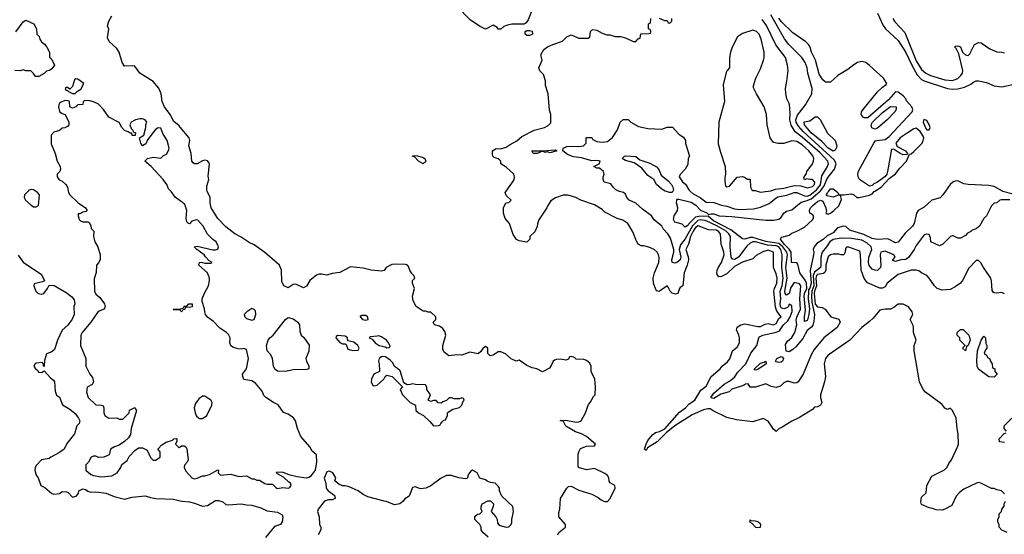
# Model space of a CAD drawing. Header units: inches. Extents: x 2348352 to 2479776, y 460422 to 613655.
# Tile 240 of 256: x 2358763 to 2366348, y 567355 to 571321. Entities that reach past the tile are written whole.
import ezdxf

# ---------------------------------------------------------------- set-up
doc = ezdxf.new("R2010")
doc.units = ezdxf.units.IN
doc.header["$MEASUREMENT"] = 0
for name, color, linetype in [('C3556', 7, 'Continuous'), ('C3557', 7, 'Continuous'), ('C3566', 7, 'Continuous'), ('C3567', 7, 'Continuous')]:
    doc.layers.add(name, color=color, linetype=linetype)

msp = doc.modelspace()

# ---------------------------------------------------------------- linework, layer by layer
at = {"layer": 'C3556', "color": 4}
for points, elevation in [([(2358827.2, 570000), (2358800.5, 569970), (2358796.3, 569950), (2358807.3, 569930), (2358850, 569891.3), (2358870, 569878), (2358890, 569878), (2358908, 569890), (2358914, 569970), (2358899, 569990), (2358884, 570000)], 108), ([(2359136.3, 570000), (2359138, 569990), (2359150, 569972), (2359214, 569910), (2359270, 569872), (2359282, 569850), (2359276, 569844), (2359250, 569838), (2359226, 569826), (2359214, 569826), (2359212, 569810), (2359221, 569781), (2359230, 569772), (2359250, 569762), (2359290, 569762), (2359296.9, 569756.9), (2359310, 569734), (2359312, 569712), (2359334, 569690), (2359332, 569650), (2359341, 569610), (2359364.7, 569570), (2359382, 569510), (2359382, 569470), (2359370, 569446), (2359354, 569430), (2359351.6, 569371.6), (2359336.9, 569323.1), (2359339.1, 569230), (2359350, 569206), (2359381, 569181), (2359414.8, 569130), (2359421, 569110), (2359414, 569090), (2359368.2, 569071.8), (2359310.8, 568990), (2359244, 568910), (2359234, 568890), (2359231, 568810), (2359271.3, 568710), (2359272, 568650), (2359302, 568590), (2359324.7, 568564.7), (2359331, 568530), (2359322, 568510), (2359282, 568490), (2359278, 568450), (2359291.3, 568410), (2359350, 568352), (2359390.9, 568350.9), (2359404.7, 568344.7), (2359410.9, 568330.9), (2359411.1, 568291.1), (2359418, 568270), (2359450, 568251.3), (2359510, 568252), (2359530, 568242), (2359556.4, 568243.6), (2359606, 568290), (2359608.4, 568311.6), (2359650, 568331.3), (2359662, 568310), (2359621, 568170), (2359616.9, 568123.1), (2359602, 568098), (2359570.9, 568069.1), (2359530, 568042), (2359494, 568030), (2359462, 568010), (2359451.6, 567968.4), (2359410, 567948.7), (2359370, 567948), (2359350, 567958), (2359330, 567958), (2359314, 567950), (2359292, 567910), (2359272, 567890), (2359271.3, 567850), (2359310, 567816), (2359330, 567807.7), (2359390, 567799.1), (2359473.6, 567806.4), (2359513.2, 567830), (2359542, 567870), (2359550, 567892), (2359590, 567924.7), (2359606.3, 567953.7), (2359650, 568002), (2359678, 568022), (2359710, 568022), (2359744.7, 568004.7), (2359770, 567946), (2359790, 567927.3), (2359810, 567926.8), (2359846, 567950), (2359846, 567990), (2359826, 568010), (2359856.4, 568043.6), (2359890, 568064.7), (2359939, 568081), (2359950, 568091.3), (2359970, 568094), (2359974, 568090), (2359972.7, 568072.7), (2359962, 568050), (2359985.4, 568025.4), (2359990, 568022), (2360000, 568030)], 108), ([(2360000, 569925.9), (2359964, 569950), (2359930, 569998), (2359928, 570000)], 108), ([(2358750, 569506), (2358790, 569451.3), (2358930, 569358), (2358952.7, 569307.3), (2358939.6, 569300.4), (2358874, 569286), (2358872, 569270), (2358886, 569230), (2358904.7, 569210), (2358930, 569206.8), (2358948.9, 569211.1), (2358978, 569250), (2358990, 569274), (2359027.3, 569272.7), (2359119.8, 569219.8), (2359165.5, 569185.5), (2359182.5, 569162.5), (2359187.3, 569130), (2359181, 569110), (2359182, 569050), (2359166.4, 569013.6), (2359133.2, 568966.8), (2359090, 568928.7), (2359054.8, 568850), (2359030, 568778), (2359010, 568762), (2358970, 568746), (2358954, 568694), (2358951.6, 568648.4), (2358946, 568650), (2358946, 568670), (2358938, 568678), (2358890, 568674), (2358882, 568670), (2358872, 568650), (2358884.7, 568630), (2358899.8, 568619.8), (2358910, 568602), (2358936.4, 568603.6), (2358950, 568614), (2358999.8, 568559.8), (2359023.6, 568543.6), (2359031.1, 568531.1), (2359036.9, 568456.9), (2359046.4, 568426.4), (2359070, 568412), (2359093.7, 568353.7), (2359150, 568318.8), (2359190, 568286), (2359216, 568250), (2359224.7, 568230), (2359222, 568210), (2359202, 568190), (2359184.7, 568130), (2359126.4, 568053.6), (2359106, 568010), (2359070, 567985.2), (2359002, 567950), (2358990, 567938), (2358930, 567928.7), (2358893, 567887), (2358882.8, 567870), (2358878.8, 567850), (2358890, 567812), (2358904, 567790), (2358924.7, 567730), (2358956.8, 567716.8), (2359010, 567670.8), (2359025.2, 567665.2), (2359069.3, 567670.7), (2359090, 567684.7), (2359123.6, 567683.6), (2359136.9, 567676.9), (2359170, 567641), (2359198, 567650), (2359215.3, 567670), (2359218, 567690), (2359250, 567704.7), (2359270, 567701), (2359287.3, 567687.3), (2359310, 567681), (2359350, 567682.8), (2359429.1, 567670.9), (2359490, 567646.8), (2359570, 567626.8), (2359630, 567641), (2359728.4, 567651.6), (2359770, 567638), (2359811.1, 567631.1), (2359946.4, 567626.4), (2360000, 567614.2)], 104), ([(2360000, 569082.7), (2359990, 569086), (2359950, 569086), (2359946, 569090), (2360000, 569093.4)], 108)]:
    msp.add_lwpolyline(points, dxfattribs=dict(at, elevation=elevation))
at = {"layer": 'C3557', "color": 4}
for points, elevation in [([(2360000, 570492.1), (2359990, 570504), (2359950, 570535.3), (2359922.7, 570590), (2359877.2, 570650), (2359859.3, 570690), (2359852.3, 570750), (2359833.8, 570793.8), (2359790, 570844), (2359688.9, 570908.9), (2359650, 570962), (2359630, 570965.2), (2359570, 570962), (2359552.7, 570990), (2359529.2, 571070), (2359510, 571099), (2359452.9, 571152.9), (2359440.2, 571180.2), (2359448.4, 571248.4), (2359438, 571270), (2359449, 571310), (2359473.2, 571350)], 104), ([(2358732, 571228), (2358790, 571304.7), (2358810, 571318), (2358871, 571290), (2358892, 571250), (2358894, 571210), (2358911.6, 571191.6), (2358918, 571170), (2358931, 571150), (2358952.7, 571132.7), (2358971, 571110), (2358991.3, 571070), (2358992.7, 571032.7), (2359010, 571014), (2359031, 570970), (2359010, 570942), (2358992, 570930), (2358970, 570924), (2358950, 570905.2), (2358910, 570884), (2358884, 570884), (2358870, 570906), (2358847.3, 570927.3), (2358810, 570928), (2358790, 570935.3), (2358767.3, 570927.3), (2358726, 570930)], 104), ([(2359928, 570000), (2359910, 570018), (2359895.3, 570050), (2359868.7, 570090), (2359775.3, 570190), (2359728, 570230), (2359746, 570250), (2359790, 570262), (2359850, 570254), (2359870, 570274), (2359894.6, 570285.4), (2359910, 570314), (2359913.2, 570330), (2359899, 570390), (2359864.7, 570444.7), (2359850, 570486), (2359830, 570488), (2359810, 570475.3), (2359746, 570394), (2359735.3, 570364.7), (2359710, 570348), (2359695.3, 570370), (2359686, 570410), (2359718, 570430), (2359734, 570490), (2359734, 570510), (2359742, 570530), (2359730, 570548), (2359710, 570558), (2359690, 570558), (2359654, 570550), (2359622, 570530), (2359612, 570510), (2359622, 570482), (2359634, 570470), (2359638, 570458), (2359654, 570450), (2359652, 570428), (2359630, 570428), (2359626, 570446), (2359614, 570446), (2359598, 570458), (2359570, 570468), (2359549.1, 570489.1), (2359528.4, 570528.4), (2359449.3, 570569.3), (2359408.7, 570630), (2359370, 570668.7), (2359330, 570688.7), (2359303.6, 570696.4), (2359262, 570698), (2359252.7, 570687.3), (2359250, 570668), (2359210, 570666), (2359194, 570650), (2359170, 570638), (2359148.4, 570648.4), (2359146, 570690), (2359136.4, 570696.4), (2359110, 570698), (2359076.9, 570683.1), (2359066, 570674), (2359061, 570650), (2359070, 570614), (2359090, 570598), (2359114, 570590), (2359142, 570530), (2359142, 570510), (2359130, 570498), (2359110, 570488), (2359090, 570486), (2359070, 570468), (2359026.4, 570453.6), (2359004.7, 570430), (2359005.4, 570365.4), (2359036, 570290), (2359050.9, 570230.9), (2359074.8, 570190), (2359076, 570170), (2359071.1, 570151.1), (2359051, 570130), (2359051, 570110), (2359067.3, 570087.3), (2359090, 570076), (2359118, 570050), (2359131.3, 570030), (2359136.3, 570000)], 108), ([(2358884, 570000), (2358870, 570009.3), (2358850, 570012.3), (2358833.2, 570006.8), (2358827.2, 570000)], 108)]:
    msp.add_lwpolyline(points, dxfattribs=dict(at, elevation=elevation))
at = {"layer": 'C3557', "color": 4, "elevation": 108}
msp.add_lwpolyline([(2359194, 570866), (2359183.6, 570856.4), (2359170, 570806), (2359150, 570786), (2359130, 570798), (2359122, 570798), (2359114, 570790), (2359118, 570778), (2359134, 570774), (2359134, 570770), (2359170, 570752), (2359190, 570752), (2359208.7, 570771.3), (2359234.6, 570785.4), (2359258, 570830), (2359210, 570862)], close=True, dxfattribs=at)
at = {"layer": 'C3566', "color": 4}
for points, elevation in [([(2362908.7, 567350), (2362915.3, 567370), (2362968, 567410), (2362968, 567430), (2362917.2, 567490), (2362916.5, 567523.5), (2362924, 567550), (2362929.2, 567630), (2362977.2, 567710), (2362990, 567722.8), (2363010, 567726), (2363070, 567696.3), (2363170, 567664.7), (2363219.8, 567639.8), (2363241.4, 567621.4), (2363267.5, 567607.5), (2363290, 567607.7), (2363311.6, 567630), (2363349, 567710), (2363348, 567730), (2363312.5, 567752.5), (2363304, 567764), (2363301.2, 567790), (2363290, 567808.7), (2363270, 567822.7), (2363190, 567861.2), (2363130, 567853.2), (2363068, 567870), (2363064, 567884), (2363066.3, 567973.7), (2363069.3, 567990.7), (2363082.5, 568017.5), (2363130, 568034.9), (2363190, 568038), (2363199, 568050), (2363129.3, 568110), (2363090.8, 568129.2), (2363043.6, 568143.6), (2362969.6, 568189.6), (2362948.4, 568228.4), (2362928, 568230), (2362930, 568234), (2362951.3, 568231.3), (2362970, 568234.8), (2363050, 568218.8), (2363070, 568221), (2363088, 568230), (2363122, 568290), (2363144.7, 568355.3), (2363158, 568370), (2363182, 568418), (2363195.3, 568430), (2363198, 568490), (2363194, 568550), (2363166, 568610), (2363166, 568650), (2363154.6, 568674.6), (2363130, 568695.3), (2363110, 568702), (2363050, 568706), (2363036.4, 568716.4), (2363010, 568726), (2362998, 568722), (2362990, 568706), (2362970, 568698), (2362930, 568704), (2362896.9, 568703.1), (2362882, 568698), (2362872, 568690), (2362859.8, 568660.2), (2362843.6, 568636.4), (2362790, 568606), (2362746, 568630), (2362710, 568638), (2362670, 568655.3), (2362610, 568698), (2362588.4, 568688.4), (2362550, 568708), (2362505.6, 568745.6), (2362470, 568761.2), (2362450, 568761.2), (2362410, 568735.3), (2362386, 568730), (2362368.9, 568748.9), (2362368, 568790), (2362350, 568802), (2362330, 568788), (2362316, 568764), (2362294.8, 568745.2), (2362230, 568759), (2362170, 568735.3), (2362130, 568739), (2362068, 568730), (2362030, 568762), (2362022, 568782), (2362021.2, 568810), (2362046, 568890), (2362038, 568918), (2362022, 568942), (2361998, 568958), (2361958, 568970), (2361948, 568990), (2361968, 569010), (2361968, 569030), (2361930, 569066), (2361910, 569066), (2361890, 569075.3), (2361870, 569075.3), (2361818, 569110), (2361793.6, 569153.6), (2361789.2, 569190), (2361804, 569250), (2361788, 569290), (2361788, 569310), (2361806, 569330), (2361798, 569350), (2361784, 569364), (2361768.7, 569390), (2361758, 569418), (2361749, 569429), (2361733.6, 569433.6), (2361658, 569438), (2361630, 569435.1), (2361584.7, 569410), (2361570.9, 569389.1), (2361550, 569384), (2361470, 569389.5), (2361410, 569405.1), (2361310, 569416), (2361230, 569372.3), (2361170, 569366), (2361130, 569353.2), (2361090, 569359.3), (2361070, 569359.3), (2361050, 569353.2), (2360998, 569310), (2360973.2, 569266.8), (2360950, 569254), (2360890, 569284), (2360870, 569279), (2360830, 569255.3), (2360798, 569270), (2360783.1, 569303.1), (2360779, 569390), (2360764, 569430), (2360650, 569526), (2360570, 569586), (2360530, 569603.7), (2360470, 569646), (2360419, 569670), (2360350, 569724), (2360290, 569788.7), (2360238, 569870), (2360229.5, 569910), (2360229.4, 569949.4), (2360208.2, 570000)], 104), ([(2366350, 567666), (2366326, 567690), (2366290, 567698), (2366270, 567708), (2366250, 567708), (2366166, 567750), (2366150, 567754), (2366134, 567750), (2366036.9, 567703.1), (2366002.8, 567677.2), (2365978, 567650), (2365943.6, 567576.4), (2365891.1, 567548.9), (2365870, 567542), (2365823.1, 567543.1), (2365794.6, 567554.6), (2365770, 567558), (2365710, 567586), (2365706, 567606), (2365710, 567642), (2365745.6, 567674.4), (2365750, 567731.3), (2365790, 567802), (2365888.4, 567851.6), (2365908.4, 567871.6), (2365920.2, 567899.8), (2365942, 567930), (2365990, 568034), (2365994, 568050), (2365993.6, 568126.4), (2365984, 568170), (2365978, 568250), (2365950, 568308), (2365930, 568326), (2365910, 568318), (2365890, 568328), (2365870, 568355.3), (2365742, 568450), (2365724, 568470), (2365694, 568530), (2365652.7, 568770), (2365653.2, 568810), (2365669.3, 568850), (2365649.6, 568910), (2365649.5, 568950), (2365645.1, 568965.1), (2365622, 569010), (2365644, 569050), (2365639, 569070), (2365610, 569108), (2365570, 569128.7), (2365531.1, 569128.9), (2365498, 569102), (2365470.6, 569089.4), (2365430, 569089.3), (2365390, 569082), (2365338.5, 569021.5), (2365310, 568994), (2365251.3, 568950), (2365158, 568850), (2364990, 568735.3), (2364970.9, 568709.1), (2364961, 568670), (2364971, 568570), (2364962.8, 568530), (2364931, 568430), (2364931, 568410), (2364942, 568370), (2364932, 568350), (2364910, 568338), (2364886.4, 568333.6), (2364870, 568318), (2364770, 568255.3), (2364710, 568228), (2364630, 568175.3), (2364614, 568170), (2364594, 568150), (2364590, 568148), (2364570, 568166), (2364530, 568228), (2364490, 568248), (2364410, 568222), (2364283.6, 568236.4), (2364210, 568254), (2364105.6, 568305.6), (2364082, 568322), (2364063.1, 568323.1), (2364030, 568314.8), (2363943.1, 568276.9), (2363809, 568191), (2363742.2, 568137.8), (2363672.9, 568067.1), (2363599.6, 568020.4), (2363590, 568001.2), (2363575.3, 568010), (2363589.4, 568050.6), (2363602, 568078), (2363638.3, 568121.7), (2363660.5, 568139.5), (2363692.7, 568147.3), (2363731.6, 568168.4), (2363844.5, 568295.5), (2363891.8, 568330), (2363919.6, 568360.4), (2363964, 568390), (2364010, 568464.7), (2364050, 568496), (2364088.7, 568570), (2364159, 568630), (2364173.2, 568650), (2364215.8, 568684.2), (2364233.3, 568706.7), (2364255.3, 568770), (2364290, 568798), (2364309, 568830), (2364309, 568870), (2364304, 568890), (2364283.7, 568930), (2364290, 568950.4), (2364319, 568970), (2364350, 568976.4), (2364450, 568956.4), (2364470, 568957.1), (2364506.3, 568973.7), (2364530, 568978.4), (2364570, 568968.4), (2364590, 568978.8), (2364610, 569018), (2364628, 569030), (2364595.1, 569075.1), (2364586.5, 569106.5), (2364572.8, 569230), (2364576.9, 569250), (2364596.2, 569290), (2364597.6, 569330), (2364590, 569362), (2364569.2, 569410.8), (2364569, 569530), (2364530, 569544.5), (2364488.3, 569531.7), (2364436.9, 569503.1), (2364410, 569479), (2364332, 569452), (2364270, 569419.2), (2364210, 569362.4), (2364170, 569342.7), (2364150, 569339), (2364136.5, 569356.5), (2364133.2, 569370), (2364136, 569390), (2364145.8, 569414.2), (2364170, 569451), (2364189.7, 569510), (2364188.2, 569530), (2364166.6, 569590), (2364162, 569670), (2364150, 569686), (2364130, 569698.4), (2364070, 569700.9), (2363990, 569731.1), (2363970, 569719.1), (2363950, 569691.1), (2363929.4, 569650), (2363915.6, 569590), (2363894.6, 569550), (2363913.1, 569493.1), (2363915.6, 569470), (2363906, 569430), (2363880.8, 569370), (2363871.3, 569268.7), (2363850, 569258), (2363844.7, 569250), (2363834, 569210), (2363815.3, 569204.7), (2363790, 569212.7), (2363772.7, 569230), (2363759.5, 569259.5), (2363750, 569269), (2363690, 569226), (2363672.1, 569232.1), (2363662.5, 569242.5), (2363645.2, 569290), (2363644, 569330), (2363653.2, 569370), (2363686, 569450), (2363689.3, 569489.3), (2363685.2, 569510), (2363674, 569530), (2363650, 569549), (2363610, 569569), (2363570, 569579), (2363550, 569579), (2363528, 569590), (2363513.2, 569613.2), (2363486.3, 569686.3), (2363448, 569750), (2363410, 569775.3), (2363366, 569790), (2363270, 569838), (2363250, 569858), (2363190, 569895.3), (2363086, 569930), (2363046, 569950), (2362988.4, 569968.4), (2362950, 569968.7), (2362890, 569948.7), (2362855.3, 569924.7), (2362831.3, 569890), (2362824.7, 569870), (2362762, 569778), (2362751.6, 569748.4), (2362750, 569726), (2362730, 569686), (2362694, 569650), (2362694, 569630), (2362670, 569606), (2362610, 569618), (2362590, 569628), (2362564.7, 569664.7), (2362535.3, 569750), (2362502, 569790), (2362488.7, 569830), (2362488.7, 569870), (2362508, 569910), (2362530, 569912), (2362548, 569930), (2362510, 569966), (2362502, 569990), (2362509.2, 570000)], 96), ([(2366350, 569208.7), (2366330, 569219), (2366290, 569214), (2366270, 569215.3), (2366261.2, 569221.2), (2366254, 569234), (2366249.2, 569309.2), (2366244, 569330), (2366188.7, 569410), (2366168.4, 569448.4), (2366150, 569466), (2366130, 569466), (2366074.4, 569405.6), (2366026, 569310), (2366010.5, 569289.5), (2365970, 569262), (2365930, 569242), (2365870, 569235.3), (2365830, 569249), (2365809.4, 569269.4), (2365769.3, 569330), (2365750, 569349.3), (2365709.6, 569369.6), (2365690, 569385.2), (2365669.5, 569389.5), (2365630, 569389.5), (2365530, 569357), (2365446, 569290), (2365430, 569262), (2365410, 569253.2), (2365390, 569252.7), (2365294, 569294), (2365267.6, 569327.6), (2365245.1, 569390), (2365240.7, 569510), (2365235.9, 569535.9), (2365150, 569568.7), (2365132, 569568), (2365123.6, 569556.4), (2365122, 569530), (2365111.6, 569508.4), (2365090, 569508), (2365074, 569514), (2365030, 569512.7), (2365010, 569509.3), (2364990, 569492.7), (2364973.4, 569430), (2364972.2, 569390), (2364966.1, 569373.9), (2364954.8, 569365.2), (2364910, 569358.2), (2364901.8, 569350), (2364895.9, 569330), (2364902, 569270), (2364885.1, 569230), (2364882, 569210), (2364890, 569128.7), (2364910, 569108.7), (2364944.1, 569104.1), (2364966.8, 569090), (2365010.8, 569030.8), (2365073.7, 569013.7), (2365082.8, 568990), (2365060.7, 568950), (2364957.3, 568870), (2364882, 568778), (2364860.7, 568739.3), (2364798.8, 568590), (2364761, 568530), (2364750, 568521.2), (2364730, 568520.9), (2364690, 568532.7), (2364670, 568532.7), (2364650, 568521.2), (2364623.4, 568496.6), (2364590, 568487), (2364552.9, 568492.9), (2364510, 568514), (2364430, 568488.7), (2364390, 568488), (2364374.6, 568514.6), (2364353.2, 568513.2), (2364338.8, 568501.2), (2364250, 568472.6), (2364227.5, 568452.5), (2364163.7, 568436.3), (2364110, 568402.6), (2364090, 568406), (2364087.6, 568410), (2364110, 568443.8), (2364188.9, 568511.1), (2364230, 568534.4), (2364270, 568566.7), (2364295.6, 568604.4), (2364356, 568670), (2364395.1, 568750), (2364440.9, 568810), (2364457.2, 568870), (2364462.9, 568877.1), (2364488, 568890), (2364590, 568911.6), (2364615.9, 568924.1), (2364647.1, 568970), (2364679.1, 569000.9), (2364698.4, 569030), (2364713.1, 569073.1), (2364710, 569118), (2364690, 569128), (2364685.5, 569110), (2364677.8, 569102.3), (2364650, 569093.7), (2364630, 569101.1), (2364623.8, 569110), (2364620.3, 569130), (2364627.6, 569170), (2364622, 569230), (2364636.5, 569270), (2364643.4, 569330), (2364634, 569410), (2364637.2, 569510), (2364626.8, 569550), (2364610.7, 569570.7), (2364590, 569577.4), (2364524.3, 569584.3), (2364430, 569608.1), (2364410, 569608.7), (2364390, 569598.5), (2364365.6, 569574.4), (2364299.3, 569490), (2364270, 569472), (2364254.8, 569474.8), (2364244.7, 569490), (2364236.2, 569570), (2364238.7, 569650), (2364226.6, 569670), (2364205.1, 569690), (2364133.6, 569733.6), (2364050.9, 569770.9), (2364010, 569778.5), (2363987.7, 569772.3), (2363946.7, 569733.3), (2363890, 569632.8), (2363854.1, 569585.9), (2363843, 569550), (2363855.8, 569490), (2363850.3, 569469.7), (2363830, 569451.8), (2363810, 569445.6), (2363790, 569449.2), (2363786, 569470), (2363802, 569530), (2363802.7, 569550), (2363776.5, 569636.5), (2363755.3, 569670), (2363719, 569710), (2363709.1, 569729.1), (2363650, 569779), (2363629, 569810), (2363560.1, 569860.1), (2363510, 569906), (2363459, 569930), (2363441.2, 569950), (2363430, 569975.3), (2363415.3, 569990), (2363374.9, 570000)], 92), ([(2363794.5, 570000), (2363790, 569989.4), (2363768.1, 569988.1), (2363738.2, 569998.2), (2363735.2, 570000)], 88), ([(2366390, 569931.8), (2366326.4, 569933.6), (2366314, 569930), (2366291.6, 569908.4), (2366270, 569906), (2366250, 569886), (2366212, 569810), (2366191.1, 569788.9), (2366158, 569730), (2366130, 569708.7), (2366101, 569699), (2366090, 569688), (2366064.7, 569675.3), (2366050, 569658), (2366010, 569638), (2365990, 569638), (2365954.6, 569654.6), (2365945.4, 569654.6), (2365934, 569650), (2365874, 569590), (2365850, 569578), (2365782, 569610), (2365780.4, 569640.4), (2365770, 569666), (2365750, 569668), (2365730, 569662), (2365670, 569582), (2365654, 569550), (2365610, 569489.3), (2365590, 569472.7), (2365550.7, 569469.3), (2365510, 569458), (2365490, 569466), (2365489.1, 569469.1), (2365508, 569490), (2365498, 569510), (2365430, 569537), (2365398, 569530), (2365390.7, 569510), (2365396.3, 569430), (2365393.4, 569410), (2365370, 569389.3), (2365350, 569389.4), (2365330, 569399.3), (2365307, 569427), (2365301.3, 569450), (2365303.6, 569490), (2365327.3, 569550), (2365321.6, 569570), (2365290, 569601), (2365250, 569622), (2365170, 569633.7), (2365090, 569636.9), (2365030, 569626), (2365003.7, 569610), (2364978.9, 569570), (2364945.7, 569530), (2364934, 569490), (2364935, 569430), (2364931.3, 569410), (2364886.1, 569374), (2364875.7, 569350), (2364880.3, 569270), (2364865.2, 569230), (2364861.7, 569190), (2364864.9, 569144.9), (2364884.5, 569050), (2364881.4, 568998.6), (2364872.5, 568967.5), (2364865.3, 568954.7), (2364830, 568925.2), (2364796.1, 568863.9), (2364740.7, 568799.3), (2364719.7, 568780.3), (2364690, 568762.4), (2364683, 568763), (2364667.2, 568767.3), (2364662.7, 568817.3), (2364677.1, 568842.9), (2364710, 568872), (2364734, 568910), (2364748.7, 568970), (2364745.6, 569005.6), (2364749.5, 569029.5), (2364777.2, 569090), (2364772.3, 569170), (2364780.9, 569270), (2364770, 569285.2), (2364730, 569295.1), (2364702.7, 569257.3), (2364690, 569209.6), (2364670, 569196.9), (2364658.9, 569210), (2364656.4, 569230), (2364675.1, 569330), (2364664.3, 569410), (2364677, 569510), (2364672.3, 569530), (2364642.1, 569570), (2364610, 569596.8), (2364510, 569611.1), (2364410, 569641.3), (2364390, 569641.5), (2364349.3, 569629.3), (2364330, 569631.2), (2364240.3, 569700.4), (2364108.4, 569770), (2364066.2, 569806.2), (2363994.6, 569805.4), (2363970, 569799.1), (2363913.9, 569746.1), (2363910, 569734), (2363890, 569722), (2363866, 569746), (2363810, 569761.2), (2363800.7, 569780.7), (2363804.5, 569810), (2363831.6, 569850), (2363833.3, 569870), (2363822.4, 569910), (2363824.2, 569930), (2363830, 569938), (2363840.9, 569939.1), (2363935.6, 569915.6), (2363972.8, 569892.8), (2364010, 569851.3), (2364054.8, 569834.8), (2364070, 569818.8), (2364090, 569825.5), (2364110, 569824.9), (2364150.4, 569810.4), (2364250, 569804.9), (2364510, 569776.4), (2364570, 569776.4), (2364610, 569783.8), (2364625.8, 569794.2), (2364650, 569831), (2364670, 569846), (2364710, 569856), (2364784.2, 569915.8), (2364830, 569927.9), (2364859.2, 569940.8), (2364928.9, 570000)], 88), ([(2363928.4, 570000), (2363950, 569979.3), (2364006, 569950), (2364050, 569914), (2364110, 569912), (2364170, 569890.4), (2364210, 569883.1), (2364270, 569863.7), (2364310, 569858), (2364416.3, 569863.7), (2364470, 569876.4), (2364536.4, 569903.6), (2364590, 569948.2), (2364604.5, 569955.5), (2364672.6, 569967.4), (2364730, 569990.2), (2364750, 569990.2), (2364810, 569962.3), (2364830, 569960.9), (2364850, 569967.8), (2364888.7, 570000)], 92), ([(2364443.7, 570000), (2364470, 569991), (2364530, 570000)], 96), ([(2365895.8, 570000), (2365874.8, 569970), (2365853, 569947), (2365790, 569929.4), (2365730, 569875.6), (2365684, 569850), (2365670.6, 569830), (2365653, 569750), (2365642, 569730), (2365583.9, 569676.1), (2365530, 569605.2), (2365510, 569601.2), (2365450, 569632.3), (2365370, 569627.6), (2365330, 569635.1), (2365265.2, 569665.2), (2365158.7, 569698.7), (2365126.3, 569726.3), (2365109.4, 569729.4), (2365064.2, 569715.8), (2365030, 569677.7), (2364984.2, 569655.8), (2364953.8, 569626.2), (2364902.7, 569597.3), (2364883.1, 569570), (2364875.8, 569550), (2364880.4, 569530), (2364878.7, 569510), (2364853, 569387), (2364859, 569290), (2364850, 569252), (2364839.8, 569240.2), (2364838.3, 569230), (2364837.7, 569170), (2364846.6, 569093.4), (2364842.4, 569050), (2364833, 569007), (2364830, 569002), (2364810, 568995.3), (2364808.5, 569030), (2364817.7, 569082.3), (2364807.2, 569190), (2364809, 569210), (2364826.6, 569250), (2364822.9, 569290), (2364813.1, 569313.1), (2364772, 569370), (2364757.4, 569437.4), (2364750, 569447.8), (2364709.7, 569449.7), (2364706.3, 569530), (2364691.8, 569551.7), (2364650.8, 569590), (2364623.7, 569630), (2364625.4, 569634.6), (2364635.3, 569644.7), (2364690, 569661), (2364710, 569676), (2364750, 569691), (2364810, 569722), (2364870, 569778.8), (2364878, 569790), (2364877.2, 569810), (2364870, 569819), (2364849.3, 569829.3), (2364847, 569850), (2364856, 569870), (2364872.7, 569890), (2364910, 569920.5), (2364930.8, 569930.8), (2364950, 569922), (2364973.4, 569870), (2364978, 569842), (2364972.7, 569832.7), (2364983.6, 569823.6), (2364990, 569822), (2365010, 569831), (2365035.3, 569850), (2365072.5, 569887.5), (2365094, 569934), (2365086, 569966), (2365070, 569968), (2365030, 569954), (2364982.7, 569962.7), (2364979, 569970), (2364986.6, 569990), (2364995.1, 570000)], 84), ([(2365052.8, 570000), (2365064.7, 569990), (2365072, 569972), (2365110, 569970.8), (2365170, 569978), (2365190, 569971.3), (2365211, 569951), (2365230, 569950.8), (2365310, 569968.9), (2365330, 569978), (2365344.2, 569995.8), (2365350.9, 570000)], 84), ([(2366416.5, 569976.5), (2366337.8, 569997.8), (2366334.1, 570000)], 84), ([(2360000, 568030), (2360010, 568038), (2360030, 568038), (2360042, 568030), (2360050, 568014), (2360061, 567930), (2360052, 567910), (2360031.3, 567888.7), (2360031, 567870), (2360041.4, 567841.4), (2360090, 567790.8), (2360110, 567782.8), (2360130, 567786.8), (2360170, 567806.8), (2360190, 567806.8), (2360224.7, 567815.3), (2360290, 567852), (2360294, 567850), (2360292, 567830), (2360310, 567812), (2360390, 567818), (2360450, 567801), (2360510, 567804.7), (2360550, 567782), (2360570, 567782), (2360590, 567772), (2360610, 567772), (2360650, 567746), (2360670, 567741), (2360710, 567742), (2360735.3, 567715.3), (2360750, 567706.8), (2360790, 567714.8), (2360830, 567711.3), (2360843.1, 567716.9), (2360855.3, 567730), (2360848, 567750), (2360836, 567756), (2360796, 567796), (2360750, 567822), (2360742, 567830), (2360744, 567836), (2360790, 567834), (2360835.5, 567815.5), (2360900.9, 567800.9), (2360969, 567791), (2360990, 567794.8), (2361011.5, 567808.5), (2361040.9, 567850), (2361052.9, 567912.9), (2361048, 567968), (2361016.4, 567996.4), (2360998, 568030), (2360929, 568110), (2360904, 568170), (2360888.7, 568230), (2360872.9, 568252.9), (2360830, 568282), (2360794.6, 568294.6), (2360752.7, 568352.7), (2360718, 568370), (2360658, 568410), (2360644.7, 568424.7), (2360630, 568458), (2360578.6, 568518.6), (2360550, 568539), (2360490, 568548.7), (2360481.2, 568570), (2360479, 568590), (2360509.4, 568630.6), (2360526, 568710), (2360510, 568778), (2360490, 568788), (2360470, 568782), (2360444.7, 568784.7), (2360410, 568795.3), (2360390, 568808), (2360382, 568830), (2360384, 568870), (2360370, 568895.3), (2360355.3, 568910), (2360304.1, 568944.1), (2360254.8, 568994.8), (2360209.3, 569029.3), (2360195.3, 569050), (2360188, 569070), (2360187.3, 569092.7), (2360169.1, 569149.1), (2360169, 569170), (2360185.6, 569214.4), (2360216, 569270), (2360225.2, 569310), (2360224, 569330), (2360209, 569370), (2360142, 569430), (2360142, 569438), (2360150, 569451.3), (2360171, 569451), (2360190, 569444.7), (2360235.3, 569444.7), (2360246, 569450), (2360222, 569462), (2360192.9, 569492.9), (2360184, 569510), (2360128, 569550), (2360108, 569570), (2360130, 569576), (2360250, 569547.3), (2360270, 569546.8), (2360288.7, 569551.3), (2360295.3, 569570), (2360275.3, 569610), (2360250, 569628), (2360209.2, 569669.2), (2360175.3, 569730), (2360135.5, 569775.5), (2360122, 569778), (2360090, 569769), (2360070, 569748.7), (2360056.4, 569756.4), (2360050, 569766), (2360045.2, 569790), (2360049.2, 569850), (2360035.5, 569895.5), (2360015.5, 569915.5), (2360000, 569925.9)], 108), ([(2360000, 569093.4), (2360010, 569094), (2360022, 569098), (2360030, 569114), (2360050, 569114), (2360066, 569130), (2360092, 569130), (2360090.9, 569109.1), (2360070, 569102), (2360050, 569106), (2360038, 569102), (2360034, 569090), (2360018, 569082), (2360010, 569068), (2360002, 569082), (2360000, 569082.7)], 108), ([(2366366, 568150), (2366346, 568170), (2366348, 568190), (2366406, 568250)], 92), ([(2366350, 568062), (2366310, 568068), (2366308.7, 568090), (2366347.3, 568132.7), (2366362, 568138)], 92), ([(2362372.9, 567332.9), (2362330, 567368), (2362318, 567390), (2362318, 567410), (2362308.7, 567430), (2362268.7, 567470), (2362270, 567492), (2362290, 567511.3), (2362308, 567512), (2362326, 567530), (2362318, 567550), (2362318, 567570), (2362326, 567590), (2362370, 567614), (2362390, 567614), (2362412, 567590), (2362411.1, 567568.9), (2362394, 567530), (2362432, 567490), (2362442, 567470), (2362443.6, 567443.6), (2362451.6, 567431.6), (2362463.6, 567423.6), (2362510, 567411.3), (2362530, 567412), (2362548, 567430), (2362554.6, 567445.4), (2362555.3, 567470), (2362568, 567530), (2362562, 567570), (2362478, 567650), (2362458, 567690), (2362458, 567710), (2362450, 567726), (2362426, 567750), (2362390, 567755.3), (2362364, 567764), (2362350, 567775.3), (2362308.7, 567788.7), (2362288, 567830), (2362250, 567848.7), (2362238, 567842), (2362221, 567819), (2362210, 567786), (2362198, 567782), (2362146, 567790), (2362090, 567808.7), (2362051.6, 567808.4), (2362010, 567788.7), (2361930, 567729.3), (2361890.6, 567709.4), (2361850, 567705.2), (2361810, 567722), (2361790, 567715.3), (2361762, 567650), (2361730.9, 567629.1), (2361718, 567610), (2361692, 567590), (2361650, 567582), (2361589, 567609), (2361570, 567609.2), (2361445.1, 567645.1), (2361410, 567661.2), (2361370, 567689), (2361300.2, 567720.2), (2361270, 567729), (2361250, 567729), (2361220.2, 567740.2), (2361190, 567766), (2361198, 567790), (2361175.3, 567830), (2361150, 567842), (2361130, 567835.3), (2361107.1, 567787.1), (2361122, 567750), (2361124.7, 567710), (2361138, 567690), (2361170.7, 567670.7), (2361190.6, 567650.6), (2361192, 567630), (2361170, 567622), (2361142, 567622), (2361112, 567610), (2361062, 567550), (2361058, 567530), (2361070.9, 567490.9), (2361072, 567430), (2361082, 567410), (2361082, 567390), (2361061, 567350)], 108), ([(2360000, 567614.2), (2360011.6, 567611.6), (2360070, 567606), (2360110, 567596), (2360170, 567571.3), (2360210, 567578), (2360270, 567616), (2360295.3, 567615.3), (2360326.4, 567606.4), (2360350, 567586), (2360370, 567581), (2360470, 567591), (2360510, 567581), (2360550, 567578.8), (2360619.8, 567559.8), (2360670, 567536), (2360750, 567526), (2360785.4, 567505.4), (2360791, 567490), (2360784.7, 567450), (2360771.3, 567430), (2360725.5, 567414.5), (2360656, 567330)], 104), ([(2366370, 567368), (2366330, 567388), (2366308.9, 567408.9), (2366307.3, 567427.3), (2366298, 567450), (2366298, 567470), (2366307.3, 567492.7), (2366308.4, 567511.6), (2366326, 567530), (2366328, 567550), (2366347.3, 567572.7), (2366348, 567590), (2366358, 567610)], 96)]:
    msp.add_lwpolyline(points, dxfattribs=dict(at, elevation=elevation))
for points, elevation in [([(2360550, 569094), (2360512, 569070), (2360492, 569050), (2360498, 569030), (2360510, 569018), (2360550, 569004.7), (2360568.4, 569011.6), (2360582, 569050), (2360578, 569078), (2360570, 569088)], 108), ([(2360810, 568609.2), (2360750, 568612.3), (2360728.2, 568628.2), (2360718.4, 568650), (2360709.5, 568709.5), (2360697, 568737), (2360669.7, 568769.7), (2360664.5, 568810), (2360677, 568850), (2360689.4, 568870), (2360715.1, 568890), (2360809.3, 569010.7), (2360830, 569024.7), (2360870, 569014.8), (2360904.7, 568990), (2360918, 568970), (2360919.6, 568919.6), (2360932, 568890), (2360951.1, 568871.1), (2360993.7, 568813.7), (2360990, 568766), (2360966, 568710), (2360971, 568690), (2360991, 568650), (2360991.3, 568630), (2360974.8, 568625.2), (2360870, 568623.7)], 104), ([(2361430, 569042), (2361399.6, 569040.4), (2361386, 569034), (2361384.7, 569030), (2361404.7, 569010), (2361430, 569006), (2361446, 569010), (2361446, 569014), (2361442, 569030)], 108), ([(2366050, 568769), (2366026, 568790), (2366046, 568810), (2366006, 568850), (2366006, 568870), (2365986, 568890), (2365986, 568910), (2366010, 568934), (2366030, 568934), (2366074, 568890), (2366083.6, 568863.6), (2366084.7, 568850), (2366070.8, 568810), (2366058, 568802)], 92), ([(2361210, 568888), (2361201, 568879), (2361198, 568870), (2361230, 568832), (2361250, 568822), (2361270, 568822), (2361276.9, 568816.9), (2361290, 568782), (2361330, 568771), (2361370, 568774), (2361378, 568790), (2361368, 568810), (2361336.5, 568836.5), (2361290, 568846), (2361288, 568870), (2361270, 568882)], 108), ([(2361530, 568884), (2361516.9, 568883.1), (2361462, 568878), (2361454, 568870), (2361478, 568858), (2361502, 568830), (2361532, 568810), (2361578.8, 568798.8), (2361590, 568792), (2361610, 568794), (2361616.4, 568803.6), (2361615.3, 568810), (2361604, 568830), (2361588.7, 568850), (2361550, 568877.2)], 108), ([(2366270, 568566), (2366229.4, 568569.4), (2366148.9, 568628.9), (2366138, 568650), (2366135.3, 568695.3), (2366141.2, 568770), (2366170, 568852), (2366190, 568882), (2366202, 568870), (2366205.4, 568825.4), (2366214, 568810), (2366214, 568790), (2366203.6, 568776.4), (2366194, 568750), (2366212.7, 568732.7), (2366218, 568718), (2366234, 568710), (2366243.6, 568683.6), (2366254, 568670), (2366258, 568638), (2366274, 568630), (2366274, 568610), (2366294, 568590)], 92), ([(2361554.4, 568725.6), (2361541.1, 568718.9), (2361531, 568710), (2361526, 568690), (2361531.1, 568668.9), (2361534, 568610), (2361491.6, 568588.4), (2361472, 568550), (2361471.3, 568530), (2361482.8, 568502.8), (2361490, 568498), (2361515.5, 568504.5), (2361568, 568550), (2361578, 568570), (2361590, 568582), (2361631, 568571), (2361712.7, 568492.7), (2361694, 568470), (2361712, 568430), (2361770, 568372), (2361811.1, 568351.1), (2361814, 568310), (2361834, 568290), (2361874, 568270), (2361923.6, 568223.6), (2361950, 568192), (2361990, 568194), (2362002, 568198), (2362006, 568210), (2362018, 568222), (2362030, 568234), (2362042, 568238), (2362058, 568270), (2362058, 568290), (2362063.1, 568296.9), (2362100.4, 568319.6), (2362150, 568332), (2362168, 568350), (2362178, 568382), (2362186, 568390), (2362182, 568402), (2362170, 568406), (2362150, 568398), (2362110, 568398), (2362090, 568406), (2362070, 568406), (2362050, 568386), (2362023.6, 568376.4), (2362010, 568366), (2361987.3, 568367.3), (2361970, 568386), (2361950, 568386), (2361930, 568378), (2361908.7, 568390), (2361928, 568430), (2361898, 568470), (2361898, 568490), (2361890, 568506), (2361811.1, 568508.9), (2361790, 568515.3), (2361770, 568508.7), (2361748, 568508), (2361722, 568522), (2361693.6, 568613.6), (2361673.6, 568633.6), (2361649, 568649), (2361636.5, 568676.5), (2361617, 568697), (2361581.5, 568721.5)], 108), ([(2364430, 568621.2), (2364422.7, 568622.7), (2364422.7, 568630), (2364470, 568673.7), (2364498.6, 568681.4), (2364510.6, 568690), (2364513, 568670), (2364450, 568625.1)], 88), ([(2364610, 568678), (2364590, 568685.1), (2364586, 568690), (2364595.1, 568710), (2364630, 568725.3), (2364640.5, 568720.5), (2364646.7, 568710), (2364639.5, 568690), (2364630, 568680.5)], 88), ([(2360190, 568419), (2360170, 568419), (2360141.6, 568398.4), (2360117.1, 568362.9), (2360107.3, 568330), (2360114, 568290), (2360124.5, 568264.5), (2360147.5, 568247.5), (2360170, 568247.7), (2360205.2, 568270), (2360243.7, 568350), (2360245.2, 568370), (2360234, 568390)], 112), ([(2364390, 567466), (2364386, 567450), (2364402, 567442), (2364430, 567411.3), (2364450, 567408), (2364468.7, 567411.3), (2364472.7, 567427.3), (2364470, 567434), (2364448.7, 567450), (2364430, 567457), (2364398, 567458)], 104)]:
    msp.add_lwpolyline(points, close=True, dxfattribs=dict(at, elevation=elevation))
at = {"layer": 'C3567', "color": 4}
for points, elevation in [([(2362710, 571398), (2362679.8, 571320.2), (2362663.6, 571296.4), (2362650, 571286), (2362554.4, 571285.6), (2362520.7, 571279.3), (2362491.3, 571268.7), (2362470, 571248), (2362450, 571248), (2362440.4, 571260.4), (2362410, 571278), (2362350, 571248), (2362310, 571268), (2362236.4, 571316.4), (2362128.4, 571428.4)], 96), ([(2363690, 571332), (2363730, 571314), (2363750, 571314), (2363758, 571298), (2363770, 571294), (2363786, 571310), (2363786, 571330)], 96), ([(2364928.9, 570000), (2364934.9, 570005.1), (2364960.7, 570039.3), (2364982.3, 570097.7), (2365039.7, 570170), (2365051.6, 570210), (2365039.3, 570239.3), (2364799.2, 570459.2), (2364761.5, 570501.5), (2364745.3, 570530), (2364742.4, 570550), (2364755.8, 570584.2), (2364815.8, 570664.2), (2364865.2, 570750), (2364868.7, 570790), (2364834, 570910), (2364829.3, 570949.3), (2364814, 570990), (2364789, 571030), (2364689.2, 571130), (2364654.2, 571174.2), (2364550, 571359.6)], 88), ([(2365350.9, 570000), (2365398.7, 570030), (2365461.8, 570098.2), (2365510, 570134), (2365542.7, 570177.3), (2365594.7, 570230), (2365616.5, 570283.5), (2365630, 570288), (2365650, 570304.9), (2365714, 570370), (2365724, 570390), (2365727.6, 570410), (2365723.6, 570423.6), (2365700.2, 570460.2), (2365670, 570484), (2365650, 570479), (2365607.9, 570452.1), (2365544.7, 570410), (2365511.3, 570370), (2365523.5, 570343.5), (2365586, 570310), (2365601, 570290), (2365597.3, 570282.7), (2365570, 570280.7), (2365545.2, 570290), (2365500.2, 570320.2), (2365478, 570322), (2365447.7, 570150), (2365442, 570130), (2365430, 570113.2), (2365371, 570070), (2365343, 570057), (2365330, 570042), (2365310, 570039), (2365233.2, 570090), (2365221.2, 570110), (2365219, 570130), (2365225.6, 570154.4), (2365344.7, 570375.3), (2365353.6, 570386.4), (2365366, 570390), (2365430, 570397.1), (2365460.5, 570419.5), (2365639, 570610), (2365644, 570630), (2365634.5, 570650), (2365594.9, 570694.9), (2365589.2, 570710), (2365570, 570733.3), (2365530, 570762.7), (2365510, 570764), (2365455.9, 570704.1), (2365295.6, 570564.4), (2365270, 570564), (2365260.7, 570570), (2365246.3, 570590), (2365247.6, 570610), (2365260.7, 570630), (2365370, 570766), (2365410, 570802), (2365439, 570821), (2365442, 570830), (2365418, 570870), (2365310, 570969), (2365282, 570990), (2365250, 570999.3), (2365218, 570990), (2365190, 570973), (2365143, 570937), (2365066, 570890), (2365010, 570839.5), (2364970, 570838.7), (2364950, 570857.6), (2364922.4, 570902.4), (2364893.8, 571010), (2364863.1, 571070), (2364852.8, 571110), (2364839.6, 571130), (2364818.4, 571150), (2364718.7, 571218.7), (2364630, 571308.3), (2364610, 571333)], 84), ([(2365370, 571371.3), (2365415.6, 571275.6), (2365433.4, 571250), (2365530, 571161), (2365590, 571068), (2365636.1, 570970), (2365676.7, 570896.7), (2365710, 570860.4), (2365730.3, 570850.2), (2365910, 570790.3), (2365950, 570785.7), (2365990, 570788.7), (2366040.1, 570799.9), (2366090, 570823), (2366110, 570840.7), (2366130, 570850.7), (2366150, 570850.6), (2366210, 570838), (2366270.3, 570810.3), (2366330, 570803.8), (2366450, 570828.4)], 84), ([(2362509.2, 570000), (2362572.3, 570087.7), (2362574, 570110), (2362569.3, 570129.3), (2362510, 570185.2), (2362469.3, 570209.3), (2362468.7, 570230), (2362460.2, 570240.2), (2362450, 570248.7), (2362419, 570259), (2362408.9, 570268.9), (2362404, 570284), (2362405.2, 570310), (2362432.5, 570327.5), (2362470, 570326), (2362510, 570338.8), (2362540.2, 570359.8), (2362593.6, 570386.4), (2362630, 570422), (2362726, 570470), (2362806, 570490), (2362834.6, 570505.4), (2362853.6, 570526.4), (2362854, 570590), (2362844.7, 570624.7), (2362833.2, 570750), (2362814.6, 570814.6), (2362814, 570850), (2362798, 570898), (2362770, 570928), (2362762, 570950), (2362788, 571010), (2362778, 571050), (2362801.2, 571090), (2362829.4, 571110.6), (2362870, 571130.8), (2362944, 571156), (2362978, 571190), (2363010, 571204.7), (2363070, 571178.8), (2363142, 571178), (2363154, 571186), (2363159, 571230), (2363174.6, 571245.4), (2363210, 571241), (2363250, 571218), (2363285.4, 571205.4), (2363310, 571204.7), (2363350, 571191.3), (2363390, 571192), (2363430, 571182), (2363490, 571154), (2363510, 571154), (2363527.3, 571172.7), (2363542, 571178), (2363547.3, 571212.7), (2363610, 571214), (2363622, 571218), (2363626, 571230), (2363622, 571242), (2363606, 571250), (2363606, 571290), (2363622, 571298), (2363626, 571330)], 96), ([(2364888.7, 570000), (2364900.7, 570010), (2364931.9, 570048.1), (2364942.7, 570117.3), (2364986, 570190), (2364992.6, 570210), (2364987.8, 570230), (2364930, 570293.7), (2364790, 570415.8), (2364736.4, 570456.4), (2364707.2, 570507.3), (2364695.4, 570550), (2364698.4, 570598.4), (2364692.7, 570670), (2364673.2, 570710), (2364664.7, 570755.3), (2364662, 570790), (2364673.6, 570846.4), (2364682, 570930), (2364679, 570970), (2364662.7, 571030), (2364587.2, 571127.2), (2364515.4, 571275.4), (2364482, 571322)], 92), ([(2365488, 571330), (2365503.4, 571303.4), (2365581.1, 571221.1), (2365670, 571004.9), (2365710, 570937.1), (2365743, 570910), (2365780.7, 570890), (2365890, 570858.7), (2365950, 570852.7), (2365990, 570867.7), (2366014, 570890), (2366025.2, 570910), (2366029.3, 570930), (2365998, 571058), (2365978, 571098), (2365967, 571110), (2365970, 571118), (2365990, 571118.8), (2366010.6, 571110.6), (2366024.7, 571070), (2366050, 571051), (2366070, 571044.7), (2366083.1, 571056.9), (2366118, 571130), (2366150, 571144.7), (2366170, 571142), (2366236.9, 571096.9), (2366290, 571072), (2366330, 571071.3), (2366350, 571064.7)], 88), ([(2364530, 570000), (2364550, 570003), (2364584.8, 570015.2), (2364650, 570023.8), (2364730, 570042), (2364779.8, 570039.8), (2364830, 570024.7), (2364870, 570034.8), (2364885.2, 570050), (2364889, 570070), (2364870, 570089), (2364848.7, 570088.7), (2364824.7, 570095.3), (2364810, 570086), (2364804.7, 570104.7), (2364824.1, 570135.9), (2364827.3, 570150), (2364870, 570210.7), (2364878.3, 570230), (2364879.7, 570250), (2364872.7, 570272.7), (2364843, 570310), (2364790, 570357.7), (2364750, 570382.7), (2364710, 570386.6), (2364650, 570366.6), (2364605.6, 570365.6), (2364570, 570375.3), (2364544, 570410), (2364522, 570510), (2364515.3, 570590), (2364499, 570650), (2364439, 570750), (2364416.4, 570796.4), (2364415.3, 570810), (2364434, 570870), (2364470, 570942), (2364494, 571010), (2364499, 571030), (2364499, 571070), (2364476, 571170), (2364459, 571210), (2364438, 571230), (2364410, 571239), (2364330, 571215.3), (2364291.6, 571188.4), (2364251.3, 571110), (2364238, 571070), (2364231, 571030), (2364231, 570950), (2364212, 570930), (2364205.4, 570914.6), (2364182, 570818), (2364191.3, 570690), (2364147.5, 570532.5), (2364144.5, 570364.5), (2364160.7, 570300.7), (2364198, 570190), (2364201, 570130), (2364195.3, 570104.7), (2364195.3, 570075.3), (2364201, 570041), (2364210, 570032), (2364230, 570038), (2364290, 570107.3), (2364330, 570112.4), (2364347.5, 570107.5), (2364370, 570091.3), (2364391.3, 570091.3), (2364392, 570030), (2364402, 570010), (2364410, 570004.7), (2364430, 570004.7), (2364443.7, 570000)], 96), ([(2363374.9, 570000), (2363370, 570001.2), (2363355.3, 570010), (2363334, 570030), (2363316, 570056), (2363265.2, 570070), (2363257.2, 570090), (2363257.2, 570110), (2363265.2, 570130), (2363259, 570150), (2363230, 570178), (2363210, 570178), (2363186, 570190), (2363226, 570210), (2363234, 570230), (2363210, 570236), (2363170, 570233.2), (2363090, 570256), (2363030, 570265.1), (2362983.3, 570283.3), (2362948, 570310), (2362948.7, 570330), (2362977.4, 570342.6), (2363010, 570347), (2363070, 570344), (2363106, 570350), (2363126, 570370), (2363126, 570410), (2363132.7, 570412.7), (2363170, 570412), (2363178, 570398), (2363210, 570382), (2363250, 570378), (2363290, 570382), (2363330, 570412), (2363369.1, 570470.9), (2363389.1, 570530.9), (2363412.7, 570552.7), (2363450, 570552), (2363470, 570532), (2363530, 570498), (2363602, 570482), (2363710, 570478), (2363751.6, 570491.6), (2363791.6, 570491.6), (2363839.6, 570439.6), (2363876.9, 570416.9), (2363892, 570390), (2363892.7, 570367.3), (2363922, 570270), (2363912, 570250), (2363910, 570206), (2363890, 570168), (2363850.9, 570129.1), (2363842.8, 570110), (2363870, 570071), (2363892.3, 570052.3), (2363918, 570010), (2363928.4, 570000)], 92), ([(2360208.2, 570000), (2360204, 570010), (2360203.1, 570036.9), (2360219, 570090), (2360214, 570114), (2360225.2, 570210), (2360220.2, 570220.2), (2360210, 570233.2), (2360190, 570239), (2360170, 570234), (2360130, 570209), (2360109.2, 570209.2), (2360098, 570218), (2360089, 570230), (2360082.7, 570290), (2360065.2, 570350), (2360074, 570390), (2360068.7, 570410), (2360000, 570492.1)], 104), ([(2363735.2, 570000), (2363710, 570014.7), (2363669.8, 570049.8), (2363647, 570090), (2363600.6, 570120.6), (2363556.6, 570176.6), (2363497.7, 570217.7), (2363430, 570237), (2363404, 570250), (2363406, 570254), (2363422, 570270), (2363430, 570271.4), (2363510, 570266), (2363541.3, 570241.3), (2363616, 570216), (2363668, 570188), (2363686.5, 570166.5), (2363703.9, 570123.9), (2363759.2, 570079.2), (2363784, 570050), (2363795.3, 570030), (2363798.7, 570010), (2363794.5, 570000)], 88), ([(2366334.1, 570000), (2366270, 570036.5), (2366230, 570044.2), (2366069.7, 570049.7), (2366036.3, 570056.3), (2365990, 570078.4), (2365970, 570077.6), (2365951, 570070), (2365930.8, 570050), (2365895.8, 570000)], 84), ([(2364995.1, 570000), (2365010, 570017.3), (2365030, 570017.3), (2365041, 570010), (2365052.8, 570000)], 84)]:
    msp.add_lwpolyline(points, dxfattribs=dict(at, elevation=elevation))
for points, elevation in [([(2362670, 571198), (2362658, 571210), (2362658, 571230), (2362670, 571238), (2362690, 571238), (2362710, 571231.3), (2362714, 571210), (2362710, 571208), (2362690, 571198)], 96), ([(2365350, 570478), (2365327, 570487), (2365322.9, 570510), (2365332.3, 570530), (2365410, 570606.8), (2365470, 570651.3), (2365514, 570650), (2365514, 570630), (2365504.7, 570610), (2365446, 570550), (2365370, 570484.5)], 84), ([(2365030, 570307.3), (2364990, 570329.7), (2364941.7, 570381.7), (2364860.5, 570450), (2364808, 570510), (2364806, 570534), (2364850, 570541), (2364890, 570572), (2364910, 570572), (2364930, 570552), (2364986.4, 570446.4), (2365044.7, 570390), (2365058, 570350), (2365056, 570336), (2365044.5, 570315.5)], 84), ([(2365728, 570552), (2365722.8, 570530), (2365743.4, 570483.4), (2365750, 570471.3), (2365770, 570472), (2365776, 570490), (2365770, 570513.2), (2365750, 570543.7)], 84), ([(2361870, 570211.2), (2361835.1, 570230), (2361803.2, 570263.2), (2361786, 570270), (2361805.6, 570274.4), (2361827.8, 570272.2), (2361870, 570258.5), (2361883.1, 570250), (2361892.2, 570230), (2361890, 570226.6)], 96), ([(2362850, 570295.3), (2362830, 570302), (2362810, 570298), (2362790, 570308), (2362750, 570289.4), (2362718, 570290), (2362708, 570310), (2362790, 570310.3), (2362890, 570318), (2362902, 570310)], 92)]:
    msp.add_lwpolyline(points, close=True, dxfattribs=dict(at, elevation=elevation))

doc.saveas('drawing.dxf')
